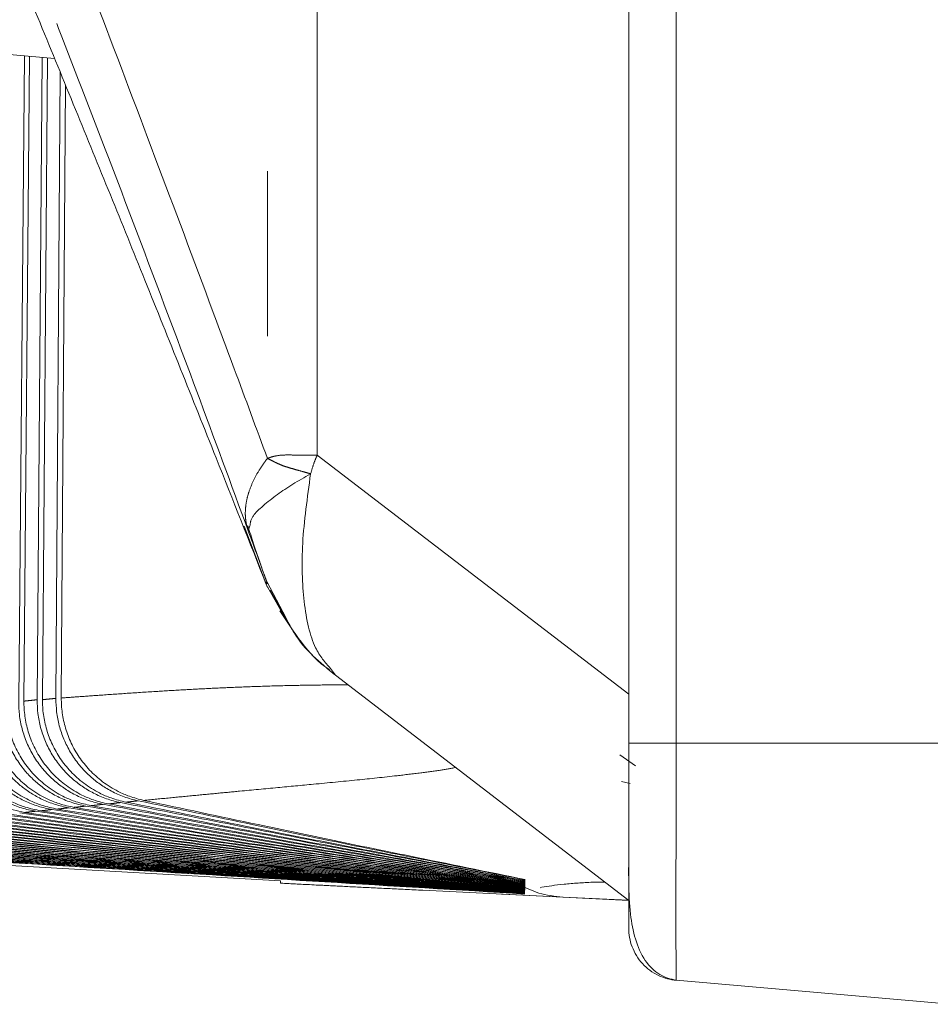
# Model space of a CAD drawing. Header units: millimetres. Extents: x 19 to 844, y 7 to 552.
# Tile 121 of 177: x 415.52 to 422.53, y 221.18 to 228.75. Entities that reach past the tile are written whole.
import ezdxf

# ---------------------------------------------------------------- set-up
doc = ezdxf.new("R2010")
doc.units = ezdxf.units.MM
doc.linetypes.add('PHANTOM', pattern=[12.7, 6.35, -1.27, 1.27, -1.27, 1.27, -1.27])

msp = doc.modelspace()

# ---------------------------------------------------------------- linework, layer by layer
at = {"color": 7, "linetype": 'Continuous', "lineweight": 15}
for p, q in [((420.2059, 377.6619), (420.2059, 223.1857)), ((415.7858, 228.4541), (414.8511, 228.5359)), ((415.5553, 228.4743), (415.5096, 223.509)), ((415.5499, 223.5088), (415.5939, 228.4709)), ((415.6913, 228.4624), (415.6516, 223.5201)), ((415.6926, 223.5197), (415.7306, 228.4589)), ((415.8292, 228.3488), (415.796, 223.5311)), ((415.8377, 223.5329), (415.8687, 228.2529)), ((417.2457, 224.8556), (417.4253, 224.3841)), ((417.2769, 224.8191), (417.2899, 224.858)), ((417.4155, 224.4055), (417.572, 224.1293)), ((417.445, 224.362), (417.5936, 224.0977)), ((417.9477, 223.7084), (417.9102, 223.7605)), ((417.9307, 223.7214), (417.9477, 223.7084)), ((417.9477, 223.7084), (420.2059, 221.9758)), ((420.136, 223.0969), (420.2587, 223.0114)), ((420.2172, 222.8756), (420.1497, 222.8906)), ((417.5259, 222.1255), (413.0633, 222.3778)), ((415.1567, 222.2594), (417.5259, 222.1255)), ((417.5259, 222.1071), (418.0936, 222.0794)), ((419.4059, 222.1344), (419.4059, 222.1362)), ((419.4059, 222.1113), (419.4059, 222.1128)), ((419.753, 221.9983), (418.6214, 222.0535)), ((418.6214, 222.0535), (419.6991, 222.0009)), ((419.5249, 222.0735), (419.5306, 222.0749)), ((419.2263, 222.0241), (419.3931, 222.0159)), ((420.2059, 221.9758), (419.6985, 222.0009)), ((419.6991, 222.0009), (419.6987, 222.0009)), ((419.6991, 222.0009), (420.2053, 221.9763)), ((422.6859, 221.1758), (420.5711, 221.3609))]:
    msp.add_line(p, q, dxfattribs=at)
at = {"color": 8, "linetype": 'PHANTOM', "lineweight": 0}
for p, q in [((420.5711, 223.1857), (420.5711, 377.6619)), ((417.4249, 326.6485), (417.4242, 225.3771)), ((417.808, 225.4023), (417.8079, 326.6485)), ((420.2059, 223.5626), (417.808, 225.4023)), ((417.5698, 224.1467), (417.4185, 224.4295)), ((420.5711, 223.1857), (422.6859, 223.1857))]:
    msp.add_line(p, q, dxfattribs=at)
for points, knots in [([(417.4242, 225.3771), (417.3392, 225.6074), (417.2, 225.9847), (416.9118, 226.7576), (416.5559, 227.7056), (416.1175, 228.8635), (415.758, 229.7933), (415.4843, 230.4876), (415.1917, 231.2213), (414.8972, 231.9566), (414.5997, 232.6922), (414.4196, 233.1357), (414.2518, 233.5446), (414.0447, 234.0425), (413.7312, 234.792), (413.2874, 235.8418), (412.748, 237.0928), (412.135, 238.4956), (411.5564, 239.797), (411.0878, 240.8351), (410.7507, 241.574), (410.3534, 242.4386), (409.8031, 243.6326), (409.075, 245.196), (408.4255, 246.5783), (407.8937, 247.7129), (407.3684, 248.8359), (406.8465, 249.9564), (406.3236, 251.0972), (405.7566, 252.3487), (405.1728, 253.6557), (404.5885, 254.9993), (404.1535, 256.036), (403.8157, 256.8782), (403.5676, 257.5209), (403.3403, 258.1227), (403.0679, 258.86), (402.7455, 259.7455), (402.4216, 260.6543), (402.1107, 261.5798), (401.8358, 262.4719), (401.6369, 263.1811), (401.5105, 263.6558), (401.4071, 264.0522), (401.299, 264.4691), (401.1775, 264.932), (401.0703, 265.3582), (400.9791, 265.7569), (400.9189, 266.0512), (400.8813, 266.2502), (400.8584, 266.3763), (400.8407, 266.4757), (400.8283, 266.5461), (400.8198, 266.5936), (400.8137, 266.6261), (400.8093, 266.6475), (400.8065, 266.6582), (400.8061, 266.6548), (400.8059, 266.6531)], [0, 0, 0, 0, 0.013286, 0.021772, 0.044707, 0.068178, 0.088881, 0.098885, 0.108865, 0.132015, 0.142142, 0.152243, 0.15819, 0.166359, 0.181863, 0.202856, 0.229119, 0.257171, 0.287722, 0.308429, 0.320893, 0.333329, 0.362006, 0.395136, 0.431424, 0.449738, 0.467687, 0.503647, 0.522487, 0.542353, 0.586137, 0.610151, 0.634496, 0.65802, 0.669132, 0.679838, 0.700798, 0.722464, 0.74635, 0.772246, 0.798063, 0.821618, 0.834212, 0.841627, 0.859402, 0.876742, 0.895235, 0.914737, 0.934193, 0.943578, 0.952574, 0.96161, 0.969433, 0.975335, 0.981344, 0.987459, 0.993678, 1, 1, 1, 1]), ([(405.5989, 251.979), (405.6273, 251.9117), (405.9997, 251.0299), (406.4764, 249.9821), (406.9808, 248.8673), (407.1682, 248.4555), (407.3566, 248.0429), (407.5094, 247.7095), (407.6506, 247.4021), (407.8045, 247.0675), (408.0512, 246.5323), (408.3619, 245.8602), (408.6914, 245.1477), (409.0051, 244.4692), (409.2877, 243.8575), (409.6085, 243.1616), (409.9707, 242.3736), (410.406, 241.4218), (410.7722, 240.6155), (411.0571, 239.9842), (411.2497, 239.5558), (411.4419, 239.1265), (411.6337, 238.6963), (411.825, 238.2651), (412.0159, 237.8331), (412.2532, 237.2934), (412.5998, 236.4998), (413.1162, 235.3034), (413.8134, 233.6584), (414.5447, 231.8882), (415.1789, 230.3113), (415.6627, 229.0843), (416.0741, 228.0245), (416.4803, 226.9603), (416.8818, 225.8923), (417.1452, 225.1768), (417.2769, 224.8191)], [0, 0, 0, 0, 0.008116, 0.106407, 0.122389, 0.138369, 0.154347, 0.170323, 0.177015, 0.189895, 0.208962, 0.238675, 0.267031, 0.290339, 0.315848, 0.336365, 0.368933, 0.404488, 0.442878, 0.458679, 0.47448, 0.49028, 0.506078, 0.521875, 0.537672, 0.553468, 0.580958, 0.624315, 0.683535, 0.758619, 0.81396, 0.851167, 0.888374, 0.925582, 0.96279, 1, 1, 1, 1]), ([(417.4242, 225.3771), (417.4321, 225.3801), (417.4478, 225.3861), (417.4726, 225.3929), (417.5165, 225.4022), (417.5705, 225.4044), (417.6357, 225.4028), (417.6894, 225.4023), (417.7468, 225.4023), (417.7876, 225.4023), (417.808, 225.4023)], [0, 0, 0, 0, 0.078919, 0.155736, 0.230551, 0.472942, 0.599256, 0.729205, 0.864602, 1, 1, 1, 1]), ([(417.7567, 225.2585), (417.7408, 225.263), (417.708, 225.2722), (417.6611, 225.2853), (417.6157, 225.2984), (417.5734, 225.3105), (417.5326, 225.3245), (417.4968, 225.3405), (417.467, 225.3558), (417.4439, 225.3679), (417.4305, 225.3742), (417.4242, 225.3771)], [0, 0, 0, 0, 0.122634, 0.252345, 0.377432, 0.502775, 0.620836, 0.751706, 0.851151, 0.929555, 1, 1, 1, 1]), ([(417.7571, 225.2585), (417.7644, 225.2844), (417.7782, 225.3335), (417.7982, 225.3802), (417.8077, 225.4023)], [0, 0, 0, 0, 0.525524, 1, 1, 1, 1]), ([(417.2769, 224.8191), (417.2732, 224.8301), (417.2653, 224.8543), (417.2573, 224.8956), (417.253, 224.945), (417.2553, 225.0033), (417.2654, 225.0631), (417.2849, 225.132), (417.3145, 225.2049), (417.3554, 225.281), (417.3878, 225.3273), (417.402, 225.3476)], [0, 0, 0, 0, 0.073002, 0.159417, 0.259387, 0.372956, 0.500022, 0.597179, 0.751985, 0.891332, 1, 1, 1, 1]), ([(417.9102, 223.7605), (417.869, 223.8073), (417.7716, 223.9178), (417.6965, 224.2585), (417.6814, 224.7188), (417.7313, 225.0764), (417.7567, 225.2585)], [0, 0, 0, 0, 0.197385, 0.465738, 0.727872, 1, 1, 1, 1]), ([(417.2899, 224.858), (417.2924, 224.8823), (417.299, 224.9442), (417.425, 225.0412), (417.5015, 225.1001)], [0, 0, 0, 0, 0.392483, 1, 1, 1, 1]), ([(417.3996, 224.4819), (417.402, 224.4754), (417.4062, 224.4639), (417.411, 224.4505), (417.417, 224.4338), (417.4179, 224.4312), (417.4185, 224.4295)], [0, 0, 0, 0, 0.174928, 0.311532, 0.524555, 1, 1, 1, 1]), ([(417.4185, 224.4295), (417.4193, 224.4268), (417.4209, 224.4214), (417.4222, 224.4162), (417.4228, 224.413), (417.4225, 224.4122), (417.4214, 224.4133), (417.4197, 224.4154), (417.4179, 224.4167), (417.416, 224.4181), (417.4141, 224.4203), (417.4123, 224.422), (417.4122, 224.4187), (417.4143, 224.4101), (417.4155, 224.4055)], [0, 0, 0, 0, 0.049999, 0.100693, 0.152085, 0.204177, 0.244958, 0.31971, 0.441654, 0.570143, 0.65597, 0.706059, 0.844012, 1, 1, 1, 1]), ([(418.0449, 223.6338), (418.0124, 223.6339), (417.9114, 223.6341), (417.7587, 223.6324), (417.5615, 223.6287), (417.3625, 223.623), (417.1558, 223.6152), (416.9649, 223.6063), (416.7748, 223.5962), (416.5676, 223.584), (416.3492, 223.5697), (416.1436, 223.5554), (415.9748, 223.5431), (415.8787, 223.536), (415.8377, 223.5329)], [0, 0, 0, 0, 0.040484, 0.125681, 0.193119, 0.292508, 0.383846, 0.465708, 0.548104, 0.642318, 0.752189, 0.85609, 0.938694, 1, 1, 1, 1]), ([(415.6516, 223.5201), (415.6445, 223.5192), (415.6274, 223.5171), (415.6005, 223.5144), (415.5738, 223.5118), (415.5569, 223.5097), (415.5499, 223.5088)], [0, 0, 0, 0, 0.209533, 0.500198, 0.792924, 1, 1, 1, 1]), ([(415.796, 223.5311), (415.7888, 223.5302), (415.7714, 223.528), (415.744, 223.5254), (415.7168, 223.5227), (415.6997, 223.5206), (415.6926, 223.5197)], [0, 0, 0, 0, 0.209565, 0.500201, 0.792959, 1, 1, 1, 1]), ([(420.5711, 223.1857), (420.5262, 223.1857), (420.4789, 223.1857), (420.3887, 223.1857), (420.3461, 223.1857), (420.276, 223.1857), (420.2487, 223.1857), (420.2138, 223.1857), (420.2059, 223.1857), (420.2059, 223.1857)], [0, 0, 0, 0, 0.25, 0.25, 0.5, 0.5, 0.75, 0.75, 1, 1, 1, 1]), ([(420.5711, 221.3609), (420.571, 221.3612), (420.571, 221.362), (420.5709, 221.3677), (420.5707, 221.3764), (420.5706, 221.3881), (420.5705, 221.4022), (420.5704, 221.4185), (420.5702, 221.4366), (420.5701, 221.4562), (420.5699, 221.4771), (420.5695, 221.5431), (420.5688, 221.6701), (420.5684, 221.8907), (420.5689, 222.1505), (420.5695, 222.3977), (420.5701, 222.6073), (420.5704, 222.734), (420.5706, 222.8735), (420.5709, 223.0255), (420.571, 223.1311), (420.5711, 223.1857)], [0, 0, 0, 0, 0.02937, 0.0577763, 0.0852203, 0.1117032, 0.1372259, 0.1617895, 0.1853951, 0.2080443, 0.2297388, 0.2504798, 0.3962065, 0.5011, 0.6054929, 0.7511804, 0.7935846, 0.8396585, 0.8894135, 0.9428581, 1, 1, 1, 1]), ([(416.4719, 222.745), (416.5385, 222.7516), (416.6673, 222.7642), (416.8581, 222.7826), (417.0378, 222.7997), (417.251, 222.8199), (417.4963, 222.8431), (417.7988, 222.8714), (418.1061, 222.901), (418.3812, 222.9301), (418.5945, 222.9555), (418.7464, 222.9753), (418.8344, 222.9912), (418.8736, 222.9984)], [0, 0, 0, 0, 0.087395, 0.169095, 0.245098, 0.315404, 0.436795, 0.549593, 0.686412, 0.811799, 0.886786, 0.949519, 1, 1, 1, 1]), ([(416.0671, 222.7047), (416.0738, 222.7053), (416.0899, 222.7068), (416.1131, 222.7097), (416.1364, 222.7125), (416.1526, 222.7141), (416.1594, 222.7147)], [0, 0, 0, 0, 0.208212, 0.500002, 0.791507, 1, 1, 1, 1]), ([(416.2002, 222.718), (416.207, 222.7187), (416.2233, 222.7202), (416.2468, 222.7231), (416.2704, 222.726), (416.2869, 222.7275), (416.2937, 222.7282)], [0, 0, 0, 0, 0.208207, 0.5000016, 0.791504, 1, 1, 1, 1]), ([(416.3351, 222.7315), (416.342, 222.7321), (416.3586, 222.7337), (416.3824, 222.7366), (416.4062, 222.7395), (416.423, 222.7411), (416.4299, 222.7417)], [0, 0, 0, 0, 0.208203, 0.500002, 0.7915, 1, 1, 1, 1]), ([(415.5549, 222.6521), (415.5611, 222.6528), (415.5761, 222.6543), (415.598, 222.6569), (415.6201, 222.6596), (415.6352, 222.6611), (415.6416, 222.6617)], [0, 0, 0, 0, 0.208228, 0.500001, 0.791521, 1, 1, 1, 1]), ([(415.6798, 222.6651), (415.6862, 222.6657), (415.7014, 222.6672), (415.7237, 222.6699), (415.7461, 222.6727), (415.7615, 222.6742), (415.768, 222.6748)], [0, 0, 0, 0, 0.208225, 0.500001, 0.791517, 1, 1, 1, 1]), ([(415.8069, 222.6782), (415.8134, 222.6788), (415.8289, 222.6803), (415.8515, 222.6831), (415.8742, 222.6859), (415.8899, 222.6874), (415.8964, 222.688)], [0, 0, 0, 0, 0.208222, 0.500001, 0.791513, 1, 1, 1, 1]), ([(415.936, 222.6914), (415.9426, 222.692), (415.9584, 222.6935), (415.9813, 222.6963), (416.0043, 222.6991), (416.0203, 222.7007), (416.0269, 222.7013)], [0, 0, 0, 0, 0.208218, 0.500001, 0.791508, 1, 1, 1, 1])]:
    msp.add_open_spline(points, degree=3, knots=knots, dxfattribs=at)
at = {"color": 7, "linetype": 'Continuous', "lineweight": 15}
for points, knots in [([(417.0298, 225.3804), (416.8475, 225.8365), (416.4896, 226.732), (415.9454, 228.0694), (415.4001, 229.3931), (414.8286, 230.7625), (414.3339, 231.9328), (413.9259, 232.889), (413.6185, 233.6051), (413.296, 234.3524), (412.9355, 235.1829), (412.5231, 236.1273), (412.1133, 237.0603), (411.6759, 238.052), (411.2277, 239.064), (410.7233, 240.1997), (410.2004, 241.376), (409.6653, 242.5811), (409.1246, 243.8031), (408.6818, 244.8093), (408.3289, 245.6157), (408.0607, 246.2314), (407.7913, 246.853), (407.5764, 247.3516), (407.4551, 247.6349), (407.4198, 247.7174)], [0, 0, 0, 0, 0.059244, 0.116317, 0.17421, 0.232065, 0.295811, 0.328314, 0.358483, 0.39075, 0.427664, 0.469228, 0.517092, 0.552918, 0.602742, 0.653754, 0.706843, 0.762861, 0.818525, 0.874703, 0.901783, 0.930307, 0.960279, 0.988435, 1, 1, 1, 1]), ([(417.2724, 224.8579), (417.2878, 224.8115), (417.3172, 224.7228), (417.3575, 224.604), (417.3838, 224.5272), (417.397, 224.4892), (417.3998, 224.4814), (417.4011, 224.4778)], [0, 0, 0, 0, 0.29673, 0.567026, 0.803341, 0.906881, 1, 1, 1, 1]), ([(417.2769, 224.8191), (417.2901, 224.7829), (417.3071, 224.7361), (417.3386, 224.6498), (417.3649, 224.5774), (417.3892, 224.5106), (417.3971, 224.4887), (417.3996, 224.4819)], [0, 0, 0, 0, 0.306808, 0.397348, 0.725517, 0.91451, 1, 1, 1, 1]), ([(417.5209, 224.2044), (417.5737, 224.122), (417.6807, 223.9549), (417.818, 223.804), (417.9002, 223.7512), (417.9024, 223.7498)], [0, 0, 0, 0, 0.486411, 0.986419, 1, 1, 1, 1]), ([(417.9477, 223.7084), (417.8291, 223.8062), (417.676, 223.9325), (417.5893, 224.1074), (417.5698, 224.1467)], [0, 0, 0, 0, 0.775117, 1, 1, 1, 1]), ([(415.768, 222.6748), (415.7495, 222.6783), (415.713, 222.6851), (415.6598, 222.7), (415.6089, 222.7178), (415.5607, 222.7384), (415.5153, 222.7614), (415.473, 222.7861), (415.4338, 222.8123), (415.3979, 222.8395), (415.3652, 222.8672), (415.3356, 222.895), (415.3091, 222.9226), (415.2672, 222.9702), (415.2147, 223.0429), (415.161, 223.1458), (415.1234, 223.2544), (415.1009, 223.3649), (415.0991, 223.439), (415.0982, 223.4755)], [0, 0, 0, 0, 0.049487, 0.098068, 0.145547, 0.191744, 0.236495, 0.279655, 0.321097, 0.360716, 0.398424, 0.434152, 0.467847, 0.499471, 0.601505, 0.703634, 0.804761, 0.903853, 1, 1, 1, 1]), ([(415.1364, 223.4758), (415.1365, 223.4579), (415.1368, 223.422), (415.142, 223.3677), (415.1507, 223.3129), (415.1635, 223.2581), (415.1804, 223.2036), (415.2013, 223.1499), (415.2263, 223.0975), (415.2552, 223.0468), (415.2877, 222.9981), (415.3395, 222.932), (415.4205, 222.8509), (415.517, 222.7835), (415.6094, 222.7363), (415.6971, 222.7012), (415.7675, 222.6864), (415.8069, 222.6782)], [0, 0, 0, 0, 0.047114, 0.095164, 0.144064, 0.193714, 0.244006, 0.294821, 0.346033, 0.39751, 0.449114, 0.500708, 0.619439, 0.751117, 0.809935, 0.893753, 1, 1, 1, 1]), ([(415.8964, 222.688), (415.8782, 222.6916), (415.8422, 222.6986), (415.7898, 222.7137), (415.7395, 222.7316), (415.6918, 222.7522), (415.647, 222.7752), (415.6051, 222.7999), (415.5663, 222.8261), (415.5306, 222.8533), (415.4981, 222.881), (415.4686, 222.9088), (415.4421, 222.9366), (415.4005, 222.9842), (415.3484, 223.0567), (415.2953, 223.159), (415.258, 223.2669), (415.2357, 223.3768), (415.2338, 223.4504), (415.2329, 223.4866)], [0, 0, 0, 0, 0.0492004, 0.0975258, 0.1447892, 0.1908175, 0.2354533, 0.2785568, 0.3200063, 0.3596987, 0.3975488, 0.4334885, 0.4674657, 0.4994427, 0.6014581, 0.7035675, 0.8046887, 0.9038001, 1, 1, 1, 1]), ([(415.2718, 223.4868), (415.272, 223.4691), (415.2723, 223.4334), (415.2774, 223.3794), (415.2861, 223.3251), (415.2988, 223.2706), (415.3155, 223.2165), (415.3363, 223.1631), (415.361, 223.111), (415.3896, 223.0605), (415.4218, 223.0122), (415.473, 222.9463), (415.5532, 222.8653), (415.6489, 222.7979), (415.7406, 222.7504), (415.8275, 222.715), (415.8972, 222.6998), (415.936, 222.6914)], [0, 0, 0, 0, 0.04712, 0.09517, 0.144064, 0.193706, 0.243988, 0.294794, 0.345998, 0.39747, 0.449077, 0.50068, 0.619509, 0.75108, 0.8105, 0.894296, 1, 1, 1, 1]), ([(416.0269, 222.7013), (416.0076, 222.7053), (415.9692, 222.7132), (415.9136, 222.7301), (415.8604, 222.7502), (415.8102, 222.7734), (415.7632, 222.7991), (415.7196, 222.8268), (415.6795, 222.856), (415.643, 222.8861), (415.6099, 222.9168), (415.5802, 222.9475), (415.5367, 222.9974), (415.484, 223.0714), (415.4313, 223.1739), (415.3946, 223.2812), (415.3729, 223.3898), (415.371, 223.4622), (415.37, 223.4978)], [0, 0, 0, 0, 0.0528096, 0.1046759, 0.155378, 0.2047124, 0.2524954, 0.2985652, 0.3427828, 0.3850325, 0.4252208, 0.4632754, 0.4991432, 0.6025036, 0.7052624, 0.806373, 0.9048864, 1, 1, 1, 1]), ([(415.4096, 223.4978), (415.4099, 223.4784), (415.4104, 223.4391), (415.4167, 223.3798), (415.4274, 223.3198), (415.443, 223.2599), (415.4636, 223.2004), (415.4891, 223.1421), (415.5194, 223.0856), (415.5544, 223.0313), (415.608, 222.9613), (415.6885, 222.8798), (415.7821, 222.8131), (415.8712, 222.7658), (415.9579, 222.7295), (416.0279, 222.7136), (416.0671, 222.7047)], [0, 0, 0, 0, 0.052094, 0.105401, 0.159809, 0.215192, 0.271408, 0.328298, 0.385691, 0.44341, 0.501268, 0.621841, 0.748955, 0.807801, 0.892324, 1, 1, 1, 1]), ([(416.1594, 222.7147), (416.1403, 222.7188), (416.1026, 222.7269), (416.0478, 222.744), (415.9955, 222.7642), (415.9459, 222.7874), (415.8995, 222.8131), (415.8564, 222.8408), (415.8167, 222.87), (415.7804, 222.9002), (415.7474, 222.9309), (415.7178, 222.9617), (415.6746, 223.0117), (415.6224, 223.0854), (415.5703, 223.1873), (415.5341, 223.2939), (415.5125, 223.4017), (415.5106, 223.4736), (415.5096, 223.509)], [0, 0, 0, 0, 0.0524377, 0.1039808, 0.1544197, 0.2035608, 0.2512284, 0.2972676, 0.3415445, 0.383947, 0.4243837, 0.4627835, 0.4990933, 0.6024443, 0.7051892, 0.8062968, 0.9048312, 1, 1, 1, 1]), ([(415.5499, 223.5088), (415.5502, 223.4895), (415.5507, 223.4506), (415.557, 223.3918), (415.5676, 223.3326), (415.5829, 223.2733), (415.603, 223.2147), (415.628, 223.1571), (415.6576, 223.1013), (415.6916, 223.0478), (415.7437, 222.9788), (415.822, 222.8979), (415.9146, 222.8301), (416.0041, 222.7813), (416.0916, 222.7437), (416.1614, 222.7272), (416.2002, 222.718)], [0, 0, 0, 0, 0.052058, 0.10525, 0.159466, 0.214578, 0.270441, 0.326901, 0.38379, 0.440935, 0.498156, 0.617099, 0.74389, 0.806372, 0.892534, 1, 1, 1, 1]), ([(416.2937, 222.7282), (416.2752, 222.7323), (416.2385, 222.7406), (416.1852, 222.7576), (416.1342, 222.7776), (416.0859, 222.8005), (416.0406, 222.8257), (415.9983, 222.8529), (415.9593, 222.8815), (415.9235, 222.9111), (415.891, 222.9414), (415.8616, 222.9718), (415.8183, 223.0215), (415.7658, 223.0952), (415.7132, 223.1972), (415.6766, 223.3041), (415.6547, 223.4123), (415.6526, 223.4846), (415.6516, 223.5201)], [0, 0, 0, 0, 0.051499, 0.102149, 0.151755, 0.20014, 0.24714, 0.292611, 0.336427, 0.378482, 0.418689, 0.45698, 0.493303, 0.597727, 0.701609, 0.803898, 0.903634, 1, 1, 1, 1]), ([(415.6926, 223.5197), (415.6929, 223.5008), (415.6934, 223.4625), (415.6996, 223.4049), (415.7098, 223.3468), (415.7246, 223.2887), (415.744, 223.2311), (415.768, 223.1747), (415.7965, 223.1198), (415.8293, 223.0671), (415.8798, 222.9984), (415.9565, 222.917), (416.0486, 222.8476), (416.1385, 222.7972), (416.2266, 222.7583), (416.2966, 222.741), (416.3351, 222.7315)], [0, 0, 0, 0, 0.051536, 0.1041505, 0.1577352, 0.2121667, 0.2673084, 0.3230115, 0.379118, 0.4354627, 0.4918763, 0.6112839, 0.7386851, 0.804122, 0.8919858, 1, 1, 1, 1]), ([(416.4299, 222.7417), (416.4115, 222.746), (416.3751, 222.7546), (416.3221, 222.7721), (416.2715, 222.7926), (416.2235, 222.8159), (416.1784, 222.8415), (416.1364, 222.8691), (416.0975, 222.8982), (416.0619, 222.9283), (416.0295, 222.959), (416.0002, 222.99), (415.9577, 223.0399), (415.9067, 223.113), (415.8558, 223.2136), (415.8203, 223.3187), (415.799, 223.4251), (415.797, 223.4961), (415.796, 223.5311)], [0, 0, 0, 0, 0.051706, 0.102597, 0.152485, 0.201194, 0.248566, 0.294457, 0.338745, 0.381326, 0.422112, 0.461036, 0.498046, 0.601443, 0.704294, 0.805593, 0.904423, 1, 1, 1, 1]), ([(415.8377, 223.5329), (415.8379, 223.514), (415.8384, 223.4756), (415.8445, 223.4177), (415.8547, 223.3593), (415.8696, 223.3009), (415.8891, 223.243), (415.9132, 223.1862), (415.9419, 223.1311), (415.975, 223.078), (416.0256, 223.0094), (416.1019, 222.9286), (416.1931, 222.8598), (416.2817, 222.81), (416.3674, 222.7718), (416.4349, 222.7545), (416.4719, 222.745)], [0, 0, 0, 0, 0.052039, 0.105197, 0.159365, 0.21442, 0.270223, 0.326624, 0.383462, 0.440568, 0.497768, 0.616993, 0.743806, 0.809308, 0.895384, 1, 1, 1, 1]), ([(414.873, 223.4537), (414.8732, 223.4357), (414.8734, 223.3993), (414.8785, 223.3443), (414.8873, 223.2889), (414.9002, 223.2334), (414.9174, 223.1782), (414.9387, 223.1239), (414.9641, 223.0709), (414.9935, 223.0197), (415.0267, 222.9706), (415.0794, 222.904), (415.162, 222.8223), (415.2715, 222.7479), (415.4035, 222.6847), (415.4969, 222.6646), (415.5549, 222.6521)], [0, 0, 0, 0, 0.047115, 0.095177, 0.144097, 0.193774, 0.244096, 0.29494, 0.346178, 0.397672, 0.449283, 0.500869, 0.619444, 0.751351, 0.845494, 1, 1, 1, 1]), ([(415.6416, 222.6617), (415.6229, 222.6651), (415.5859, 222.6718), (415.532, 222.6865), (415.4805, 222.7042), (415.4316, 222.7248), (415.3858, 222.7477), (415.3431, 222.7725), (415.3036, 222.7988), (415.2675, 222.8259), (415.2346, 222.8536), (415.205, 222.8813), (415.1784, 222.9087), (415.1363, 222.9564), (415.0833, 223.0293), (415.0292, 223.1328), (414.9912, 223.2419), (414.9686, 223.3532), (414.9669, 223.4276), (414.966, 223.4643)], [0, 0, 0, 0, 0.049773, 0.098608, 0.146303, 0.192667, 0.237533, 0.280748, 0.322184, 0.36173, 0.399296, 0.434813, 0.468226, 0.499498, 0.60155, 0.703697, 0.80483, 0.903904, 1, 1, 1, 1]), ([(415.0035, 223.4647), (415.0036, 223.4468), (415.0039, 223.4106), (415.009, 223.356), (415.0177, 223.3009), (415.0306, 223.2457), (415.0476, 223.1909), (415.0688, 223.1368), (415.094, 223.0841), (415.1231, 223.0331), (415.156, 222.9843), (415.2082, 222.9179), (415.2901, 222.8365), (415.3869, 222.7697), (415.4795, 222.7229), (415.5678, 222.6878), (415.6395, 222.6733), (415.6798, 222.6651)], [0, 0, 0, 0, 0.047109, 0.09516, 0.144065, 0.193724, 0.244025, 0.29485, 0.34607, 0.39755, 0.449152, 0.500737, 0.619375, 0.751155, 0.808061, 0.891936, 1, 1, 1, 1]), ([(420.2059, 223.1857), (420.2059, 223.1596), (420.2059, 223.1115), (420.2059, 223.0458), (420.2059, 222.9928), (420.2059, 222.9524), (420.206, 222.891), (420.206, 222.7949), (420.2061, 222.6218), (420.2064, 222.4087), (420.2065, 222.1834), (420.2064, 221.9989), (420.2061, 221.8809), (420.206, 221.8173), (420.2059, 221.7874), (420.2059, 221.7657), (420.2059, 221.7618), (420.2059, 221.7593)], [0, 0, 0, 0, 0.035291, 0.064941, 0.088971, 0.107397, 0.120231, 0.173321, 0.241129, 0.368668, 0.500375, 0.632036, 0.759444, 0.827082, 0.880125, 0.922449, 1, 1, 1, 1]), ([(419.4057, 222.1183), (419.0406, 222.1836), (418.4945, 222.2813), (417.4122, 222.4788), (416.6955, 222.6141), (416.1595, 222.7152)], [0, 0, 0, 0, 0.337166, 0.504178, 1, 1, 1, 1]), ([(416.2003, 222.7186), (416.5182, 222.6578), (417.0519, 222.5558), (417.7976, 222.4146), (418.549, 222.2765), (419.0845, 222.1789), (419.4078, 222.12)], [0, 0, 0, 0, 0.29758, 0.499523, 0.697862, 1, 1, 1, 1]), ([(419.4057, 222.126), (419.143, 222.1755), (418.6197, 222.2741), (417.582, 222.4726), (416.8079, 222.6265), (416.2938, 222.7287)], [0, 0, 0, 0, 0.253063, 0.503927, 1, 1, 1, 1]), ([(416.3352, 222.732), (416.641, 222.6705), (417.1522, 222.5676), (417.8657, 222.4252), (418.5843, 222.286), (419.0974, 222.1874), (419.4079, 222.1278)], [0, 0, 0, 0, 0.298756, 0.499564, 0.697015, 1, 1, 1, 1]), ([(419.4051, 222.1344), (419.155, 222.1842), (418.6562, 222.2834), (417.9599, 222.4237), (417.2185, 222.5773), (416.7256, 222.6804), (416.4301, 222.7422)], [0, 0, 0, 0, 0.251929, 0.502453, 0.701725, 1, 1, 1, 1]), ([(416.472, 222.7456), (416.7654, 222.6832), (417.2539, 222.5795), (417.9347, 222.4361), (418.62, 222.296), (419.1102, 222.1966), (419.4079, 222.1362)], [0, 0, 0, 0, 0.30012, 0.499655, 0.696085, 1, 1, 1, 1]), ([(419.4058, 222.0829), (418.7373, 222.1727), (417.3998, 222.3524), (416.0637, 222.5417), (415.3954, 222.6364)], [0, 0, 0, 0, 0.499816, 1, 1, 1, 1]), ([(415.4323, 222.6397), (416.0944, 222.5447), (417.4187, 222.3547), (418.7444, 222.1743), (419.4074, 222.084)], [0, 0, 0, 0, 0.499928, 1, 1, 1, 1]), ([(419.4058, 222.0878), (419.0154, 222.1428), (418.3673, 222.2341), (417.4501, 222.3647), (416.5444, 222.4973), (415.8964, 222.5932), (415.5174, 222.6492)], [0, 0, 0, 0, 0.301045, 0.499808, 0.707423, 1, 1, 1, 1]), ([(415.555, 222.6526), (415.932, 222.5961), (416.5736, 222.4999), (417.4717, 222.3666), (418.3789, 222.2358), (419.0214, 222.1441), (419.4074, 222.089)], [0, 0, 0, 0, 0.2937315, 0.499922, 0.69954, 1, 1, 1, 1]), ([(419.4058, 222.0931), (419.0271, 222.1489), (418.3997, 222.2415), (417.5126, 222.3737), (416.6366, 222.508), (416.0094, 222.6052), (415.6416, 222.6622)], [0, 0, 0, 0, 0.301634, 0.499792, 0.706761, 1, 1, 1, 1]), ([(415.6799, 222.6656), (416.0455, 222.6082), (416.6663, 222.5107), (417.5347, 222.3757), (418.4117, 222.2432), (419.0334, 222.1503), (419.4075, 222.0943)], [0, 0, 0, 0, 0.294394, 0.499915, 0.699086, 1, 1, 1, 1]), ([(419.4058, 222.0987), (419.039, 222.1554), (418.4326, 222.2492), (417.5762, 222.383), (416.7305, 222.519), (416.1243, 222.6174), (415.768, 222.6753)], [0, 0, 0, 0, 0.302297, 0.499779, 0.70602, 1, 1, 1, 1]), ([(415.807, 222.6787), (416.161, 222.6204), (416.7606, 222.5216), (417.5987, 222.385), (418.445, 222.251), (419.0456, 222.1568), (419.4076, 222.1001)], [0, 0, 0, 0, 0.295117, 0.499908, 0.698589, 1, 1, 1, 1]), ([(419.4058, 222.1048), (419.051, 222.1624), (418.4661, 222.2573), (417.6408, 222.3925), (416.8259, 222.5301), (416.2411, 222.6298), (415.8965, 222.6885)], [0, 0, 0, 0, 0.303043, 0.499764, 0.705194, 1, 1, 1, 1]), ([(415.9361, 222.6919), (416.2783, 222.6327), (416.8564, 222.5328), (417.6638, 222.3946), (418.4789, 222.2591), (419.058, 222.1638), (419.4077, 222.1062)], [0, 0, 0, 0, 0.295923, 0.4999, 0.698042, 1, 1, 1, 1]), ([(419.4057, 222.1113), (419.0302, 222.1751), (418.4669, 222.2708), (417.3404, 222.4662), (416.59, 222.6008), (416.027, 222.7018)], [0, 0, 0, 0, 0.333161, 0.499747, 1, 1, 1, 1]), ([(416.0672, 222.7052), (416.3972, 222.6453), (416.9529, 222.5443), (417.7305, 222.4044), (418.5142, 222.2675), (419.0719, 222.171), (419.4077, 222.1128)], [0, 0, 0, 0, 0.296513, 0.499489, 0.698625, 1, 1, 1, 1]), ([(419.4058, 222.0594), (418.6233, 222.1412), (417.0579, 222.3051), (415.4934, 222.477), (414.7109, 222.563)], [0, 0, 0, 0, 0.49987, 1, 1, 1, 1]), ([(414.7435, 222.5662), (415.5204, 222.4798), (417.0745, 222.307), (418.6295, 222.1424), (419.407, 222.0601)], [0, 0, 0, 0, 0.4999533, 1, 1, 1, 1]), ([(419.4058, 222.0627), (418.6413, 222.1459), (417.1119, 222.3124), (415.5835, 222.4873), (414.8191, 222.5748)], [0, 0, 0, 0, 0.499863, 1, 1, 1, 1]), ([(414.8524, 222.578), (415.6112, 222.4901), (417.1289, 222.3144), (418.6476, 222.1471), (419.4071, 222.0635)], [0, 0, 0, 0, 0.49995, 1, 1, 1, 1]), ([(419.4058, 222.0662), (418.6597, 222.1508), (417.1672, 222.3199), (415.6756, 222.4978), (414.9296, 222.5867)], [0, 0, 0, 0, 0.499855, 1, 1, 1, 1]), ([(414.9637, 222.59), (415.7039, 222.5006), (417.1846, 222.322), (418.6662, 222.1521), (419.4071, 222.0671)], [0, 0, 0, 0, 0.499946, 1, 1, 1, 1]), ([(419.4058, 222.07), (418.6786, 222.1559), (417.2236, 222.3277), (415.7697, 222.5085), (415.0426, 222.5989)], [0, 0, 0, 0, 0.499846, 1, 1, 1, 1]), ([(415.0774, 222.6021), (415.7987, 222.5114), (417.2414, 222.3298), (418.6852, 222.1572), (419.4072, 222.071)], [0, 0, 0, 0, 0.499942, 1, 1, 1, 1]), ([(419.4058, 222.074), (418.6978, 222.1613), (417.2812, 222.3357), (415.8658, 222.5194), (415.1579, 222.6112)], [0, 0, 0, 0, 0.499837, 1, 1, 1, 1]), ([(415.1934, 222.6145), (415.8953, 222.5223), (417.2994, 222.3378), (418.7045, 222.1626), (419.4072, 222.075)], [0, 0, 0, 0, 0.499938, 1, 1, 1, 1]), ([(419.4058, 222.0783), (418.7173, 222.1669), (417.34, 222.344), (415.9638, 222.5304), (415.2755, 222.6237)], [0, 0, 0, 0, 0.499827, 1, 1, 1, 1]), ([(415.3117, 222.627), (415.9939, 222.5334), (417.3585, 222.3461), (418.7243, 222.1683), (419.4073, 222.0794)], [0, 0, 0, 0, 0.499933, 1, 1, 1, 1]), ([(420.206, 222.6175), (420.2062, 222.5383), (420.2067, 222.2603), (420.197, 221.8921), (420.2816, 221.5508), (420.44, 221.3917), (420.5279, 221.371), (420.5711, 221.3608)], [0, 0, 0, 0, 0.1334421, 0.4685389, 0.7449002, 0.8747556, 1, 1, 1, 1]), ([(419.406, 222.0408), (418.5089, 222.1137), (416.7145, 222.2594), (414.9207, 222.4112), (414.0236, 222.4872)], [0, 0, 0, 0, 0.49992, 1, 1, 1, 1]), ([(414.0507, 222.4899), (414.9432, 222.4136), (416.7282, 222.261), (418.5138, 222.1146), (419.4066, 222.0413)], [0, 0, 0, 0, 0.499977, 1, 1, 1, 1]), ([(419.4059, 222.043), (418.5239, 222.1171), (416.7597, 222.2653), (414.9961, 222.4199), (414.1141, 222.4973)], [0, 0, 0, 0, 0.499906, 1, 1, 1, 1]), ([(414.142, 222.5001), (415.0193, 222.4224), (416.7739, 222.2669), (418.5291, 222.118), (419.4068, 222.0436)], [0, 0, 0, 0, 0.4999681, 1, 1, 1, 1]), ([(419.4058, 222.0454), (418.5394, 222.1207), (416.8063, 222.2714), (415.0737, 222.4289), (414.2072, 222.5076)], [0, 0, 0, 0, 0.499901, 1, 1, 1, 1]), ([(414.2359, 222.5105), (415.0975, 222.4314), (416.8208, 222.2731), (418.5448, 222.1217), (419.4068, 222.046)], [0, 0, 0, 0, 0.499966, 1, 1, 1, 1]), ([(419.4058, 222.0478), (418.5554, 222.1245), (416.8541, 222.2778), (415.1534, 222.4381), (414.3029, 222.5182)], [0, 0, 0, 0, 0.499896, 1, 1, 1, 1]), ([(414.3324, 222.5212), (415.1779, 222.4406), (416.8691, 222.2795), (418.5609, 222.1255), (419.4068, 222.0485)], [0, 0, 0, 0, 0.499964, 1, 1, 1, 1]), ([(419.4058, 222.0505), (418.5717, 222.1284), (416.9031, 222.2843), (415.2353, 222.4475), (414.4011, 222.5291)], [0, 0, 0, 0, 0.49989, 1, 1, 1, 1]), ([(414.4314, 222.5321), (415.2604, 222.4501), (416.9185, 222.2861), (418.5774, 222.1294), (419.4069, 222.0511)], [0, 0, 0, 0, 0.499962, 1, 1, 1, 1]), ([(419.4058, 222.0533), (418.5885, 222.1325), (416.9535, 222.291), (415.3192, 222.4571), (414.5019, 222.5402)], [0, 0, 0, 0, 0.4998837, 1, 1, 1, 1]), ([(414.5329, 222.5432), (415.345, 222.4598), (416.9693, 222.2928), (418.5943, 222.1336), (419.4069, 222.054)], [0, 0, 0, 0, 0.499959, 1, 1, 1, 1]), ([(419.4058, 222.0562), (418.6057, 222.1368), (417.0051, 222.2979), (415.4053, 222.467), (414.6051, 222.5515)], [0, 0, 0, 0, 0.499877, 1, 1, 1, 1]), ([(414.637, 222.5546), (415.4317, 222.4697), (417.0213, 222.2998), (418.6117, 222.1379), (419.407, 222.057)], [0, 0, 0, 0, 0.4999563, 1, 1, 1, 1]), ([(419.4059, 222.0257), (418.3903, 222.0891), (416.3647, 222.2155), (414.3393, 222.3444), (413.3294, 222.4086)], [0, 0, 0, 0, 0.501401, 1, 1, 1, 1]), ([(413.3491, 222.4107), (414.3562, 222.3461), (416.3753, 222.2166), (418.3945, 222.0896), (419.4065, 222.026)], [0, 0, 0, 0, 0.498816, 1, 1, 1, 1]), ([(419.406, 222.027), (418.4004, 222.0914), (416.3969, 222.2198), (414.3935, 222.3509), (413.3957, 222.4162)], [0, 0, 0, 0, 0.501898, 1, 1, 1, 1]), ([(413.4162, 222.4184), (414.4112, 222.3527), (416.4078, 222.221), (418.4047, 222.092), (419.4064, 222.0274)], [0, 0, 0, 0, 0.4983414, 1, 1, 1, 1]), ([(419.406, 222.0284), (418.4111, 222.0939), (416.4305, 222.2243), (414.4502, 222.3577), (413.4646, 222.4241)], [0, 0, 0, 0, 0.5023344, 1, 1, 1, 1]), ([(413.486, 222.4263), (414.4686, 222.3596), (416.442, 222.2256), (418.4155, 222.0946), (419.4064, 222.0288)], [0, 0, 0, 0, 0.497927, 1, 1, 1, 1]), ([(419.4059, 222.0299), (418.4223, 222.0965), (416.4657, 222.2291), (414.5093, 222.3648), (413.5364, 222.4322)], [0, 0, 0, 0, 0.502706, 1, 1, 1, 1]), ([(413.5586, 222.4345), (414.5284, 222.3667), (416.4777, 222.2303), (418.4271, 222.0972), (419.4065, 222.0303)], [0, 0, 0, 0, 0.497575, 1, 1, 1, 1]), ([(419.4059, 222.0315), (418.4341, 222.0992), (416.5023, 222.234), (414.5708, 222.3721), (413.6108, 222.4407)], [0, 0, 0, 0, 0.5030209, 1, 1, 1, 1]), ([(413.6339, 222.4431), (414.5907, 222.374), (416.5148, 222.2353), (418.4391, 222.0999), (419.4066, 222.0319)], [0, 0, 0, 0, 0.49726, 1, 1, 1, 1]), ([(419.406, 222.0331), (418.4465, 222.1021), (416.5404, 222.239), (414.6345, 222.3796), (413.688, 222.4494)], [0, 0, 0, 0, 0.503367, 1, 1, 1, 1]), ([(413.7119, 222.4519), (414.1459, 222.4196), (415.0938, 222.349), (416.561, 222.241), (418.0252, 222.1336), (418.9755, 222.0648), (419.4065, 222.0336)], [0, 0, 0, 0, 0.2286581, 0.4993836, 0.772972, 1, 1, 1, 1]), ([(419.4059, 222.0349), (418.4663, 222.1042), (416.5867, 222.2427), (414.7076, 222.3865), (413.7679, 222.4585)], [0, 0, 0, 0, 0.499924, 1, 1, 1, 1]), ([(413.7926, 222.461), (414.7281, 222.3887), (416.5993, 222.2442), (418.4708, 222.1049), (419.4066, 222.0353)], [0, 0, 0, 0, 0.499973, 1, 1, 1, 1]), ([(419.4059, 222.0367), (418.48, 222.1072), (416.628, 222.2481), (414.7764, 222.3945), (413.8505, 222.4678)], [0, 0, 0, 0, 0.49992, 1, 1, 1, 1]), ([(413.876, 222.4703), (414.7976, 222.3968), (416.6409, 222.2496), (418.4847, 222.108), (419.4067, 222.0372)], [0, 0, 0, 0, 0.499972, 1, 1, 1, 1]), ([(419.406, 222.0387), (418.4943, 222.1103), (416.6706, 222.2536), (414.8474, 222.4028), (413.9357, 222.4773)], [0, 0, 0, 0, 0.499924, 1, 1, 1, 1]), ([(413.9621, 222.48), (414.8693, 222.4051), (416.6839, 222.2552), (418.499, 222.1112), (419.4066, 222.0392)], [0, 0, 0, 0, 0.499978, 1, 1, 1, 1]), ([(419.4059, 222.0245), (418.38, 222.0869), (416.332, 222.2114), (414.2841, 222.3383), (413.2621, 222.4016)], [0, 0, 0, 0, 0.500947, 1, 1, 1, 1]), ([(413.2849, 222.4034), (414.3038, 222.3398), (416.3442, 222.2124), (418.3848, 222.0874), (419.4064, 222.0248)], [0, 0, 0, 0, 0.499356, 1, 1, 1, 1]), ([(417.5259, 222.1259), (417.5259, 222.1225), (417.5259, 222.1153), (417.5259, 222.1107), (417.5259, 222.1083)], [0, 0, 0, 0, 0.48484, 1, 1, 1, 1]), ([(418.6214, 222.0535), (418.5985, 222.0547), (418.5527, 222.0569), (418.4847, 222.0602), (418.4175, 222.0635), (418.3514, 222.0667), (418.2866, 222.0699), (418.2232, 222.073), (418.1616, 222.076), (418.1018, 222.0789), (418.0441, 222.0818), (417.9887, 222.0846), (417.9358, 222.0872), (417.8854, 222.0898), (417.827, 222.0927), (417.7626, 222.0959), (417.6959, 222.0992), (417.6379, 222.1021), (417.5899, 222.1046), (417.5541, 222.1065), (417.5304, 222.1079), (417.5275, 222.1082), (417.5259, 222.1083)], [0, 0, 0, 0, 0.038786, 0.07754, 0.116262, 0.154955, 0.193619, 0.232256, 0.270866, 0.309451, 0.348012, 0.38655, 0.425067, 0.463564, 0.502041, 0.566876, 0.633804, 0.70283, 0.773959, 0.847194, 0.92254, 1, 1, 1, 1]), ([(419.5366, 222.0761), (419.5603, 222.0803), (419.6078, 222.0888), (419.7051, 222.1003), (419.8127, 222.1096), (419.9215, 222.1158), (419.9913, 222.1162), (420.0237, 222.1164)], [0, 0, 0, 0, 0.213732, 0.428585, 0.63403, 0.829944, 1, 1, 1, 1]), ([(419.6985, 222.0009), (419.6355, 222.0075), (419.5177, 222.0197), (419.4122, 222.0727), (419.3632, 222.0974)], [0, 0, 0, 0, 0.535629, 1, 1, 1, 1]), ([(420.2059, 221.7593), (420.2059, 221.7143), (420.2138, 221.6661), (420.2487, 221.5725), (420.276, 221.5273), (420.3461, 221.4509), (420.3887, 221.4198), (420.4789, 221.3768), (420.5262, 221.3648), (420.5711, 221.3609)], [0, 0, 0, 0, 0.25, 0.25, 0.5, 0.5, 0.75, 0.75, 1, 1, 1, 1])]:
    msp.add_open_spline(points, degree=3, knots=knots, dxfattribs=at)
msp.add_open_spline([(417.4155, 224.4055), (417.2858, 224.7351), (417.1571, 225.0603), (417.0298, 225.3804)], degree=3, dxfattribs=at)
at = {"color": 8, "linetype": 'PHANTOM', "lineweight": 0}
for points in [[(417.4242, 225.3771), (417.4166, 225.3673), (417.4091, 225.3574), (417.402, 225.3476)], [(417.7567, 225.2585), (417.6602, 225.2048), (417.5732, 225.151), (417.5015, 225.1001)]]:
    msp.add_open_spline(points, degree=3, dxfattribs=at)

doc.saveas('drawing.dxf')
